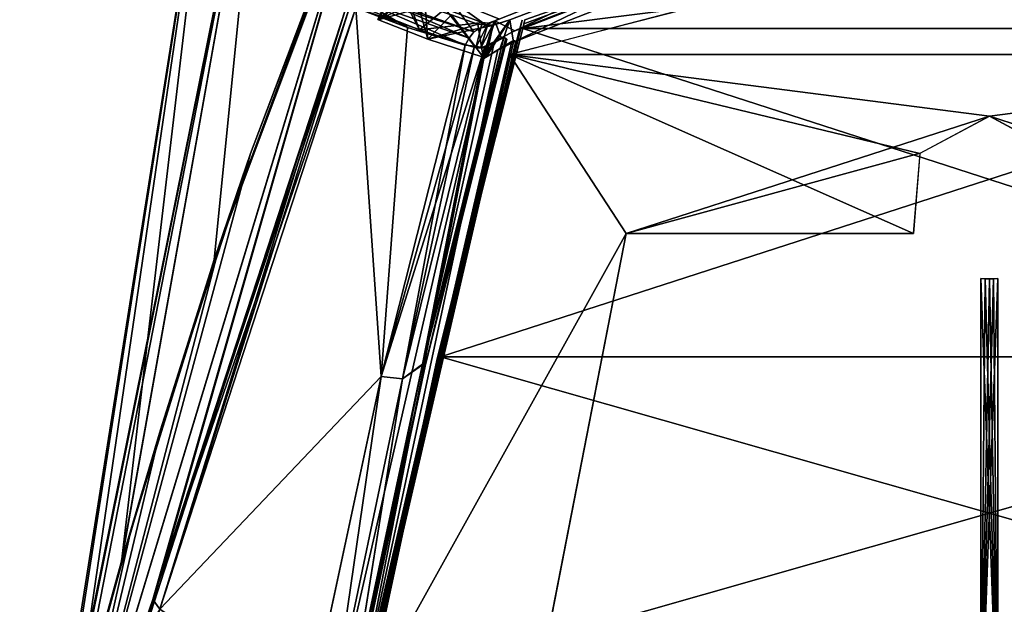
# Model space of a CAD drawing. Header units: millimetres. Extents: x -137 to 239, y -69 to 620.
# Tile 85 of 100: x -98 to 2, y 492 to 551. Entities that reach past the tile are written whole.
import ezdxf

# ---------------------------------------------------------------- set-up
doc = ezdxf.new("R2010")
doc.units = ezdxf.units.MM
doc.header["$LTSCALE"] = 65.185185
for name, color, linetype in [('1234', 7, 'CONTINUOUS'), ('1235', 7, 'CONTINUOUS'), ('1241', 7, 'CONTINUOUS'), ('1242', 7, 'CONTINUOUS'), ('1248', 7, 'CONTINUOUS'), ('233', 7, 'CONTINUOUS'), ('234', 7, 'CONTINUOUS'), ('507', 7, 'CONTINUOUS'), ('508', 7, 'CONTINUOUS'), ('513', 7, 'CONTINUOUS'), ('523', 7, 'CONTINUOUS'), ('536', 7, 'CONTINUOUS'), ('537', 7, 'CONTINUOUS'), ('538', 7, 'CONTINUOUS'), ('543', 7, 'CONTINUOUS'), ('544', 7, 'CONTINUOUS'), ('549', 7, 'CONTINUOUS'), ('550', 7, 'CONTINUOUS'), ('551', 7, 'CONTINUOUS'), ('556', 7, 'CONTINUOUS'), ('557', 7, 'CONTINUOUS'), ('562', 7, 'CONTINUOUS'), ('563', 7, 'CONTINUOUS'), ('566', 7, 'CONTINUOUS'), ('570', 7, 'CONTINUOUS'), ('666', 7, 'CONTINUOUS'), ('668', 7, 'CONTINUOUS'), ('669', 7, 'CONTINUOUS'), ('671', 7, 'CONTINUOUS'), ('676', 7, 'CONTINUOUS'), ('677', 7, 'CONTINUOUS'), ('684', 7, 'CONTINUOUS'), ('692', 7, 'CONTINUOUS'), ('696', 7, 'CONTINUOUS'), ('697', 7, 'CONTINUOUS'), ('698', 7, 'CONTINUOUS'), ('705', 7, 'CONTINUOUS'), ('706', 7, 'CONTINUOUS'), ('716', 7, 'CONTINUOUS'), ('718', 7, 'CONTINUOUS')]:
    doc.layers.add(name, color=color, linetype=linetype)

msp = doc.modelspace()

# ---------------------------------------------------------------- linework, layer by layer
at = {"layer": '1234', "color": 7, "linetype": 'Continuous'}
for points in [[(0.375, 560.451, -99.104), (-48.423, 547.904, -103.43), (48.423, 547.904, -103.43), (0.375, 560.451, -99.104)], [(-63.969, 480.73, -121.045), (-36.638, 529.845, -109.07), (-48.423, 547.904, -103.43), (-63.969, 480.73, -121.045)], [(-36.638, 529.845, -109.07), (0, 541.687, -105.449), (-48.423, 547.904, -103.43), (-36.638, 529.845, -109.07)], [(-48.423, 547.904, -103.43), (0, 541.687, -105.449), (48.423, 547.904, -103.43), (-48.423, 547.904, -103.43)], [(48.423, 547.904, -103.43), (0, 541.687, -105.449), (6.998, 537.917, -106.634), (48.423, 547.904, -103.43)], [(-6.976, 537.95, -106.623), (0, 541.687, -105.449), (-36.638, 529.845, -109.07), (-6.976, 537.95, -106.623)], [(-7.641, 529.845, -109.07), (-6.976, 537.95, -106.623), (-36.638, 529.845, -109.07), (-7.641, 529.845, -109.07)], [(-46.929, 477.101, -121.741), (-36.638, 529.845, -109.07), (-63.969, 480.73, -121.045), (-46.929, 477.101, -121.741)]]:
    msp.add_3dface(points, dxfattribs=at)
at = {"layer": '1235', "color": 7, "linetype": 'Continuous'}
for points in [[(-0.851, 525.304, -110.38), (-0.851, 478.072, -121.558), (-0.426, 525.27, -110.39), (-0.851, 525.304, -110.38)], [(0.426, 525.27, -110.39), (-0.851, 478.072, -121.558), (0.851, 525.304, -110.38), (0.426, 525.27, -110.39)], [(0.851, 525.304, -110.38), (-0.851, 478.072, -121.558), (0.851, 478.072, -121.558), (0.851, 525.304, -110.38)], [(-0.426, 525.27, -110.39), (-0.851, 478.072, -121.558), (0, 525.258, -110.393), (-0.426, 525.27, -110.39)], [(0, 525.258, -110.393), (-0.851, 478.072, -121.558), (0.426, 525.27, -110.39), (0, 525.258, -110.393)]]:
    msp.add_3dface(points, dxfattribs=at)
at = {"layer": '1241', "color": 7, "linetype": 'Continuous'}
for points in [[(-0.375, 560.451, 99.104), (48.423, 547.904, 103.43), (-48.423, 547.904, 103.43), (-0.375, 560.451, 99.104)], [(-63.97, 480.726, 121.046), (-48.423, 547.904, 103.43), (-36.638, 529.845, 109.07), (-63.97, 480.726, 121.046)], [(48.423, 547.904, 103.43), (0, 541.687, 105.449), (-48.423, 547.904, 103.43), (48.423, 547.904, 103.43)], [(-48.423, 547.904, 103.43), (0, 541.687, 105.449), (-6.998, 537.917, 106.634), (-48.423, 547.904, 103.43)], [(-36.638, 529.845, 109.07), (-48.423, 547.904, 103.43), (-7.641, 529.845, 109.07), (-36.638, 529.845, 109.07)], [(-7.641, 529.845, 109.07), (-48.423, 547.904, 103.43), (-6.998, 537.917, 106.634), (-7.641, 529.845, 109.07)], [(36.638, 529.845, 109.07), (0, 541.687, 105.449), (48.423, 547.904, 103.43), (36.638, 529.845, 109.07)], [(6.976, 537.95, 106.623), (0, 541.687, 105.449), (36.638, 529.845, 109.07), (6.976, 537.95, 106.623)], [(-46.887, 477.367, 121.691), (-63.97, 480.726, 121.046), (-36.638, 529.845, 109.07), (-46.887, 477.367, 121.691)]]:
    msp.add_3dface(points, dxfattribs=at)
at = {"layer": '1242', "color": 7, "linetype": 'Continuous'}
for points in [[(-0.426, 525.27, 110.39), (0.851, 478.072, 121.558), (-0.851, 525.304, 110.38), (-0.426, 525.27, 110.39)], [(-0.851, 525.304, 110.38), (0.851, 478.072, 121.558), (-0.851, 478.072, 121.558), (-0.851, 525.304, 110.38)], [(0, 525.258, 110.393), (0.851, 478.072, 121.558), (-0.426, 525.27, 110.39), (0, 525.258, 110.393)], [(0.426, 525.27, 110.39), (0.851, 478.072, 121.558), (0, 525.258, 110.393), (0.426, 525.27, 110.39)], [(0.851, 525.304, 110.38), (0.851, 478.072, 121.558), (0.426, 525.27, 110.39), (0.851, 525.304, 110.38)]]:
    msp.add_3dface(points, dxfattribs=at)
at = {"layer": '1248', "color": 7, "linetype": 'Continuous'}
for points in [[(-61.645, 551.393, -91.826), (-55.951, 563.091, -77.78), (-61.714, 551.476, -91.667), (-61.645, 551.393, -91.826)], [(-57.901, 554.329, -90.219), (-55.951, 563.091, -77.78), (-61.645, 551.393, -91.826), (-57.901, 554.329, -90.219)], [(-24.709, 560.453, -96.342), (-48.399, 551.403, -99.434), (-48.03, 549.132, -102.39), (-24.709, 560.453, -96.342)], [(-24.588, 558.36, -99.212), (-24.709, 560.453, -96.342), (-48.03, 549.132, -102.39), (-24.588, 558.36, -99.212)], [(-57.744, 553.28, -91.782), (-57.901, 554.329, -90.219), (-61.645, 551.393, -91.826), (-57.744, 553.28, -91.782)], [(-56.659, 549.427, -97.509), (-57.744, 553.28, -91.782), (-61.645, 551.393, -91.826), (-56.659, 549.427, -97.509)], [(-56.927, 552.727, -93.044), (-57.744, 553.28, -91.782), (-56.659, 549.427, -97.509), (-56.927, 552.727, -93.044)], [(-54.254, 551.901, -95.717), (-56.927, 552.727, -93.044), (-56.659, 549.427, -97.509), (-54.254, 551.901, -95.717)], [(-51.079, 547.623, -102.706), (-54.254, 551.901, -95.717), (-56.659, 549.427, -97.509), (-51.079, 547.623, -102.706)], [(-51.598, 550.961, -98.373), (-54.254, 551.901, -95.717), (-51.079, 547.623, -102.706), (-51.598, 550.961, -98.373)], [(-48.399, 551.403, -99.434), (-50.111, 550.838, -99.293), (-50.755, 547.694, -102.782), (-48.399, 551.403, -99.434)], [(-49.397, 548.424, -102.582), (-48.399, 551.403, -99.434), (-50.755, 547.694, -102.782), (-49.397, 548.424, -102.582)], [(-48.03, 549.132, -102.39), (-48.399, 551.403, -99.434), (-49.397, 548.424, -102.582), (-48.03, 549.132, -102.39)], [(-50.111, 550.838, -99.293), (-51.598, 550.961, -98.373), (-51.079, 547.623, -102.706), (-50.111, 550.838, -99.293)], [(-50.934, 547.622, -102.777), (-50.111, 550.838, -99.293), (-51.079, 547.623, -102.706), (-50.934, 547.622, -102.777)], [(-50.755, 547.694, -102.782), (-50.111, 550.838, -99.293), (-50.934, 547.622, -102.777), (-50.755, 547.694, -102.782)]]:
    msp.add_3dface(points, dxfattribs=at)
at = {"layer": '233', "color": 7, "linetype": 'Continuous'}
for points in [[(-49.886, 551.305, 101.495), (-47.89, 550.271, 103.695), (-25.314, 561.035, 98.14), (-49.886, 551.305, 101.495)], [(-47.89, 550.271, 103.695), (-24.409, 559.422, 100.533), (-25.314, 561.035, 98.14), (-47.89, 550.271, 103.695)], [(-62.549, 552.373, 92.791), (-57.49, 550.389, 98.549), (-59.411, 554.133, 92.454), (-62.549, 552.373, 92.791)], [(-59.411, 554.133, 92.454), (-57.49, 550.389, 98.549), (-58.71, 553.651, 93.558), (-59.411, 554.133, 92.454)], [(-58.71, 553.651, 93.558), (-57.49, 550.389, 98.549), (-54.923, 552.493, 97.345), (-58.71, 553.651, 93.558)], [(-57.49, 550.389, 98.549), (-51.827, 548.573, 103.811), (-54.923, 552.493, 97.345), (-57.49, 550.389, 98.549)], [(-54.923, 552.493, 97.345), (-51.827, 548.573, 103.811), (-51.172, 551.107, 101.096), (-54.923, 552.493, 97.345)], [(-51.172, 551.107, 101.096), (-51.827, 548.573, 103.811), (-50.582, 551.057, 101.454), (-51.172, 551.107, 101.096)], [(-51.827, 548.573, 103.811), (-51.318, 548.568, 104.069), (-50.582, 551.057, 101.454), (-51.827, 548.573, 103.811)], [(-51.318, 548.568, 104.069), (-50.644, 548.833, 104.088), (-49.886, 551.305, 101.495), (-51.318, 548.568, 104.069)], [(-50.582, 551.057, 101.454), (-51.318, 548.568, 104.069), (-49.886, 551.305, 101.495), (-50.582, 551.057, 101.454)], [(-50.644, 548.833, 104.088), (-49.271, 549.564, 103.888), (-49.886, 551.305, 101.495), (-50.644, 548.833, 104.088)], [(-49.271, 549.564, 103.888), (-47.89, 550.271, 103.695), (-49.886, 551.305, 101.495), (-49.271, 549.564, 103.888)]]:
    msp.add_3dface(points, dxfattribs=at)
at = {"layer": '234', "color": 7, "linetype": 'Continuous'}
for points in [[(-49.886, 551.305, -101.495), (-25.32, 561.033, -98.14), (-47.89, 550.271, -103.695), (-49.886, 551.305, -101.495)], [(-47.89, 550.271, -103.695), (-25.32, 561.033, -98.14), (-24.4, 559.424, -100.532), (-47.89, 550.271, -103.695)], [(-62.549, 552.373, -92.791), (-58.71, 553.651, -93.558), (-57.49, 550.389, -98.549), (-62.549, 552.373, -92.791)], [(-58.71, 553.651, -93.558), (-54.923, 552.493, -97.345), (-57.49, 550.389, -98.549), (-58.71, 553.651, -93.558)], [(-54.923, 552.493, -97.345), (-51.172, 551.107, -101.096), (-57.49, 550.389, -98.549), (-54.923, 552.493, -97.345)], [(-57.49, 550.389, -98.549), (-51.172, 551.107, -101.096), (-51.827, 548.573, -103.811), (-57.49, 550.389, -98.549)], [(-51.172, 551.107, -101.096), (-50.587, 551.057, -101.452), (-51.827, 548.573, -103.811), (-51.172, 551.107, -101.096)], [(-51.827, 548.573, -103.811), (-50.587, 551.057, -101.452), (-51.306, 548.571, -104.071), (-51.827, 548.573, -103.811)], [(-50.587, 551.057, -101.452), (-49.886, 551.305, -101.495), (-51.306, 548.571, -104.071), (-50.587, 551.057, -101.452)], [(-51.306, 548.571, -104.071), (-49.886, 551.305, -101.495), (-50.644, 548.833, -104.088), (-51.306, 548.571, -104.071)], [(-50.644, 548.833, -104.088), (-49.886, 551.305, -101.495), (-49.271, 549.564, -103.888), (-50.644, 548.833, -104.088)], [(-49.271, 549.564, -103.888), (-49.886, 551.305, -101.495), (-47.89, 550.271, -103.695), (-49.271, 549.564, -103.888)]]:
    msp.add_3dface(points, dxfattribs=at)
at = {"layer": '507', "color": 7, "linetype": 'Continuous'}
for points in [[(-52.021, 550.169, -104.757), (-57.705, 552.011, -99.46), (-54.415, 553.462, -99.478), (-52.021, 550.169, -104.757)], [(-52.021, 550.169, 104.757), (-54.415, 553.462, 99.478), (-57.705, 552.011, 99.46), (-52.021, 550.169, 104.757)], [(-50.765, 550.848, -104.571), (-52.021, 550.169, -104.757), (-54.415, 553.462, -99.478), (-50.765, 550.848, -104.571)], [(-49.501, 551.508, 104.392), (-54.415, 553.462, 99.478), (-50.765, 550.848, 104.571), (-49.501, 551.508, 104.392)], [(-50.765, 550.848, 104.571), (-54.415, 553.462, 99.478), (-52.021, 550.169, 104.757), (-50.765, 550.848, 104.571)], [(-49.501, 551.508, -104.392), (-50.765, 550.848, -104.571), (-54.415, 553.462, -99.478), (-49.501, 551.508, -104.392)]]:
    msp.add_3dface(points, dxfattribs=at)
at = {"layer": '508', "color": 7, "linetype": 'Continuous'}
for points in [[(-74.539, 537.907, -39.55), (-62.024, 570.957, -49.233), (-95.118, 461.858, -57.243), (-74.539, 537.907, -39.55)], [(-95.118, 461.858, -57.243), (-62.024, 570.957, -49.233), (-85.295, 489.534, -102.506), (-95.118, 461.858, -57.243)], [(-85.295, 489.534, -102.506), (-62.024, 570.957, -49.233), (-64.935, 552.572, -92.126), (-85.295, 489.534, -102.506)], [(-83.629, 510.05, -29.762), (-74.539, 537.907, -39.55), (-95.118, 461.858, -57.243), (-83.629, 510.05, -29.762)], [(-89.342, 490.323, -21.427), (-83.629, 510.05, -29.762), (-95.118, 461.858, -57.243), (-89.342, 490.323, -21.427)]]:
    msp.add_3dface(points, dxfattribs=at)
at = {"layer": '513', "color": 7, "linetype": 'Continuous'}
for points in [[(-95.907, 464.788, 0), (-95.189, 467.747, 6.895), (-78.079, 577.349), (-95.907, 464.788, 0)], [(-73.219, 577.349, -27.117), (-95.907, 464.788, 0), (-78.079, 577.349), (-73.219, 577.349, -27.117)], [(-95.907, 464.788, 0), (-73.219, 577.349, -27.117), (-95.194, 467.728, -6.872), (-95.907, 464.788, 0)], [(-95.194, 467.728, -6.872), (-73.219, 577.349, -27.117), (-92.649, 477.926, -14.82), (-95.194, 467.728, -6.872)], [(-95.189, 467.747, 6.895), (-92.632, 477.989, 14.858), (-78.079, 577.349), (-95.189, 467.747, 6.895)], [(-92.649, 477.926, -14.82), (-73.219, 577.349, -27.117), (-87.592, 496.658, -24.149), (-92.649, 477.926, -14.82)], [(-92.632, 477.989, 14.858), (-87.573, 496.722, 24.177), (-78.079, 577.349), (-92.632, 477.989, 14.858)], [(-87.592, 496.658, -24.149), (-73.219, 577.349, -27.117), (-78.234, 527.195, -35.77), (-87.592, 496.658, -24.149)], [(-87.573, 496.722, 24.177), (-78.224, 527.223, 35.779), (-73.219, 577.349, 27.117), (-87.573, 496.722, 24.177)], [(-78.079, 577.349), (-87.573, 496.722, 24.177), (-73.219, 577.349, 27.117), (-78.079, 577.349)], [(-78.234, 527.195, -35.77), (-73.219, 577.349, -27.117), (-59.938, 576.285, -50.3), (-78.234, 527.195, -35.77)], [(-78.224, 527.223, 35.779), (-59.938, 576.285, 50.3), (-73.219, 577.349, 27.117), (-78.224, 527.223, 35.779)]]:
    msp.add_3dface(points, dxfattribs=at)
at = {"layer": '523', "color": 7, "linetype": 'Continuous'}
for points in [[(-62.092, 570.792, 49.19), (-77.533, 529.145, 36.651), (-95.113, 461.878, 57.242), (-62.092, 570.792, 49.19)], [(-62.092, 570.792, 49.19), (-95.113, 461.878, 57.242), (-84.41, 492.927, 102.063), (-62.092, 570.792, 49.19)], [(-64.935, 552.572, 92.126), (-62.092, 570.792, 49.19), (-84.41, 492.927, 102.063), (-64.935, 552.572, 92.126)], [(-77.533, 529.145, 36.651), (-86.603, 500.03, 25.735), (-95.113, 461.878, 57.242), (-77.533, 529.145, 36.651)], [(-86.603, 500.03, 25.735), (-91.842, 481.001, 16.702), (-95.113, 461.878, 57.242), (-86.603, 500.03, 25.735)], [(-84.41, 492.927, 102.063), (-95.113, 461.878, 57.242), (-97.841, 425.171, 108.108), (-84.41, 492.927, 102.063)]]:
    msp.add_3dface(points, dxfattribs=at)
at = {"layer": '536', "color": 7, "linetype": 'Continuous'}
for points in [[(-78.234, 527.195, -35.77), (-59.938, 576.285, -50.3), (-74.539, 537.907, -39.55), (-78.234, 527.195, -35.77)], [(-74.539, 537.907, -39.55), (-59.938, 576.285, -50.3), (-62.024, 570.957, -49.233), (-74.539, 537.907, -39.55)], [(-83.629, 510.05, -29.762), (-78.234, 527.195, -35.77), (-74.539, 537.907, -39.55), (-83.629, 510.05, -29.762)], [(-87.592, 496.658, -24.149), (-78.234, 527.195, -35.77), (-83.629, 510.05, -29.762), (-87.592, 496.658, -24.149)], [(-89.342, 490.323, -21.427), (-87.592, 496.658, -24.149), (-83.629, 510.05, -29.762), (-89.342, 490.323, -21.427)], [(-92.649, 477.926, -14.82), (-87.592, 496.658, -24.149), (-89.342, 490.323, -21.427), (-92.649, 477.926, -14.82)]]:
    msp.add_3dface(points, dxfattribs=at)
at = {"layer": '537', "color": 7, "linetype": 'Continuous'}
for points in [[(-59.875, 576.225, 50.429), (-59.938, 576.285, 50.3), (-78.224, 527.223, 35.779), (-59.875, 576.225, 50.429)], [(-59.854, 576.176, 50.588), (-59.875, 576.225, 50.429), (-78.224, 527.223, 35.779), (-59.854, 576.176, 50.588)], [(-62.092, 570.792, 49.19), (-59.854, 576.176, 50.588), (-78.224, 527.223, 35.779), (-62.092, 570.792, 49.19)], [(-77.533, 529.145, 36.651), (-62.092, 570.792, 49.19), (-78.224, 527.223, 35.779), (-77.533, 529.145, 36.651)], [(-86.603, 500.03, 25.735), (-77.533, 529.145, 36.651), (-78.224, 527.223, 35.779), (-86.603, 500.03, 25.735)], [(-87.573, 496.722, 24.177), (-86.603, 500.03, 25.735), (-78.224, 527.223, 35.779), (-87.573, 496.722, 24.177)], [(-91.842, 481.001, 16.702), (-86.603, 500.03, 25.735), (-87.573, 496.722, 24.177), (-91.842, 481.001, 16.702)], [(-92.632, 477.989, 14.858), (-91.842, 481.001, 16.702), (-87.573, 496.722, 24.177), (-92.632, 477.989, 14.858)]]:
    msp.add_3dface(points, dxfattribs=at)
at = {"layer": '538', "color": 7, "linetype": 'Continuous'}
for points in [[(-48.982, 549.609, -105.788), (-57.2, 516.67, -115.628), (-49.963, 549.087, -105.93), (-48.982, 549.609, -105.788)], [(-50.937, 548.555, -106.076), (-57.2, 516.67, -115.628), (-59.217, 515.165, -115.964), (-50.937, 548.555, -106.076)], [(-49.963, 549.087, -105.93), (-57.2, 516.67, -115.628), (-50.937, 548.555, -106.076), (-49.963, 549.087, -105.93)], [(-57.2, 516.67, -115.628), (-64.308, 483.42, -123.343), (-59.217, 515.165, -115.964), (-57.2, 516.67, -115.628)], [(-59.217, 515.165, -115.964), (-64.308, 483.42, -123.343), (-66.318, 481.347, -123.695), (-59.217, 515.165, -115.964)]]:
    msp.add_3dface(points, dxfattribs=at)
at = {"layer": '543', "color": 7, "linetype": 'Continuous'}
for points in [[(-63.911, 552.59, -94.066), (-61.37, 515.422, -115.114), (-83.702, 491.951, -104.388), (-63.911, 552.59, -94.066)], [(-61.37, 515.422, -115.114), (-63.911, 552.59, -94.066), (-58.697, 550.614, -99.962), (-61.37, 515.422, -115.114)], [(-52.889, 548.831, -105.321), (-61.37, 515.422, -115.114), (-58.697, 550.614, -99.962), (-52.889, 548.831, -105.321)], [(-61.37, 515.422, -115.114), (-68.629, 481.582, -122.766), (-83.702, 491.951, -104.388), (-61.37, 515.422, -115.114)]]:
    msp.add_3dface(points, dxfattribs=at)
at = {"layer": '544', "color": 7, "linetype": 'Continuous'}
for points in [[(-85.295, 489.534, -102.506), (-64.935, 552.572, -92.126), (-83.702, 491.951, -104.388), (-85.295, 489.534, -102.506)], [(-83.702, 491.951, -104.388), (-64.935, 552.572, -92.126), (-64.546, 552.643, -93.163), (-83.702, 491.951, -104.388)], [(-63.911, 552.59, -94.066), (-83.702, 491.951, -104.388), (-64.546, 552.643, -93.163), (-63.911, 552.59, -94.066)]]:
    msp.add_3dface(points, dxfattribs=at)
at = {"layer": '549', "color": 7, "linetype": 'Continuous'}
for points in [[(-52.889, 548.831, -105.321), (-59.217, 515.165, -115.964), (-61.37, 515.422, -115.114), (-52.889, 548.831, -105.321)], [(-59.217, 515.165, -115.964), (-52.889, 548.831, -105.321), (-51.952, 548.745, -105.824), (-59.217, 515.165, -115.964)], [(-50.937, 548.555, -106.076), (-59.217, 515.165, -115.964), (-51.952, 548.745, -105.824), (-50.937, 548.555, -106.076)], [(-61.37, 515.422, -115.114), (-66.318, 481.347, -123.695), (-68.629, 481.582, -122.766), (-61.37, 515.422, -115.114)], [(-59.217, 515.165, -115.964), (-66.318, 481.347, -123.695), (-61.37, 515.422, -115.114), (-59.217, 515.165, -115.964)]]:
    msp.add_3dface(points, dxfattribs=at)
at = {"layer": '550', "color": 7, "linetype": 'Continuous'}
for points in [[(-63.404, 553.37, -93.935), (-62.783, 554.018, -93.668), (-52.494, 549.55, -105.103), (-63.404, 553.37, -93.935)], [(-52.494, 549.55, -105.103), (-62.783, 554.018, -93.668), (-52.021, 550.169, -104.757), (-52.494, 549.55, -105.103)], [(-52.021, 550.169, -104.757), (-62.783, 554.018, -93.668), (-57.705, 552.011, -99.46), (-52.021, 550.169, -104.757)], [(-58.697, 550.614, -99.962), (-63.911, 552.59, -94.066), (-63.404, 553.37, -93.935), (-58.697, 550.614, -99.962)], [(-52.889, 548.831, -105.321), (-58.697, 550.614, -99.962), (-63.404, 553.37, -93.935), (-52.889, 548.831, -105.321)], [(-52.889, 548.831, -105.321), (-63.404, 553.37, -93.935), (-52.494, 549.55, -105.103), (-52.889, 548.831, -105.321)]]:
    msp.add_3dface(points, dxfattribs=at)
at = {"layer": '551', "color": 7, "linetype": 'Continuous'}
for points in [[(-48.982, 549.609, 105.788), (-50.937, 548.555, 106.076), (-57.211, 516.601, 115.646), (-48.982, 549.609, 105.788)], [(-49.963, 549.087, 105.93), (-50.937, 548.555, 106.076), (-48.982, 549.609, 105.788), (-49.963, 549.087, 105.93)], [(-50.937, 548.555, 106.076), (-59.216, 515.168, 115.963), (-57.211, 516.601, 115.646), (-50.937, 548.555, 106.076)], [(-57.211, 516.601, 115.646), (-59.216, 515.168, 115.963), (-64.344, 483.239, 123.379), (-57.211, 516.601, 115.646)], [(-59.216, 515.168, 115.963), (-66.317, 481.351, 123.694), (-64.344, 483.239, 123.379), (-59.216, 515.168, 115.963)]]:
    msp.add_3dface(points, dxfattribs=at)
at = {"layer": '556', "color": 7, "linetype": 'Continuous'}
for points in [[(-63.911, 552.59, 94.066), (-83.707, 491.932, 104.391), (-61.374, 515.425, 115.109), (-63.911, 552.59, 94.066)], [(-58.697, 550.614, 99.963), (-63.911, 552.59, 94.066), (-61.374, 515.425, 115.109), (-58.697, 550.614, 99.963)], [(-52.889, 548.831, 105.321), (-58.697, 550.614, 99.963), (-61.374, 515.425, 115.109), (-52.889, 548.831, 105.321)], [(-61.374, 515.425, 115.109), (-83.707, 491.932, 104.391), (-68.629, 481.571, 122.77), (-61.374, 515.425, 115.109)]]:
    msp.add_3dface(points, dxfattribs=at)
at = {"layer": '557', "color": 7, "linetype": 'Continuous'}
for points in [[(-64.935, 552.572, 92.126), (-84.41, 492.927, 102.063), (-64.548, 552.643, 93.159), (-64.935, 552.572, 92.126)], [(-84.41, 492.927, 102.063), (-63.911, 552.59, 94.066), (-64.548, 552.643, 93.159), (-84.41, 492.927, 102.063)], [(-63.911, 552.59, 94.066), (-84.41, 492.927, 102.063), (-83.707, 491.932, 104.391), (-63.911, 552.59, 94.066)], [(-84.41, 492.927, 102.063), (-97.841, 425.171, 108.108), (-83.707, 491.932, 104.391), (-84.41, 492.927, 102.063)]]:
    msp.add_3dface(points, dxfattribs=at)
at = {"layer": '562', "color": 7, "linetype": 'Continuous'}
for points in [[(-52.889, 548.831, 105.321), (-61.374, 515.425, 115.109), (-51.956, 548.746, 105.823), (-52.889, 548.831, 105.321)], [(-51.956, 548.746, 105.823), (-61.374, 515.425, 115.109), (-50.937, 548.555, 106.076), (-51.956, 548.746, 105.823)], [(-50.937, 548.555, 106.076), (-61.374, 515.425, 115.109), (-59.216, 515.168, 115.963), (-50.937, 548.555, 106.076)], [(-61.374, 515.425, 115.109), (-68.629, 481.571, 122.77), (-66.317, 481.351, 123.694), (-61.374, 515.425, 115.109)], [(-59.216, 515.168, 115.963), (-61.374, 515.425, 115.109), (-66.317, 481.351, 123.694), (-59.216, 515.168, 115.963)]]:
    msp.add_3dface(points, dxfattribs=at)
at = {"layer": '563', "color": 7, "linetype": 'Continuous'}
for points in [[(-62.783, 554.018, 93.668), (-63.405, 553.367, 93.935), (-52.493, 549.552, 105.102), (-62.783, 554.018, 93.668)], [(-52.021, 550.169, 104.757), (-57.705, 552.011, 99.46), (-62.783, 554.018, 93.668), (-52.021, 550.169, 104.757)], [(-52.021, 550.169, 104.757), (-62.783, 554.018, 93.668), (-52.493, 549.552, 105.102), (-52.021, 550.169, 104.757)], [(-63.405, 553.367, 93.935), (-63.911, 552.59, 94.066), (-52.889, 548.831, 105.321), (-63.405, 553.367, 93.935)], [(-52.889, 548.831, 105.321), (-63.911, 552.59, 94.066), (-58.697, 550.614, 99.963), (-52.889, 548.831, 105.321)], [(-52.493, 549.552, 105.102), (-63.405, 553.367, 93.935), (-52.889, 548.831, 105.321), (-52.493, 549.552, 105.102)]]:
    msp.add_3dface(points, dxfattribs=at)
at = {"layer": '566', "color": 7, "linetype": 'Continuous'}
for points in [[(-57.2, 516.67, -115.628), (-48.982, 549.609, -105.788), (-56.913, 516.456, -115.356), (-57.2, 516.67, -115.628)], [(-56.913, 516.456, -115.356), (-48.982, 549.609, -105.788), (-48.745, 549.517, -105.701), (-56.913, 516.456, -115.356)], [(-48.681, 549.434, -105.504), (-56.913, 516.456, -115.356), (-48.745, 549.517, -105.701), (-48.681, 549.434, -105.504)], [(-64.308, 483.42, -123.343), (-57.2, 516.67, -115.628), (-56.913, 516.456, -115.356), (-64.308, 483.42, -123.343)], [(-64.038, 483.121, -123.085), (-64.308, 483.42, -123.343), (-56.913, 516.456, -115.356), (-64.038, 483.121, -123.085)]]:
    msp.add_3dface(points, dxfattribs=at)
at = {"layer": '570', "color": 7, "linetype": 'Continuous'}
for points in [[(-48.982, 549.609, 105.788), (-57.211, 516.601, 115.646), (-48.779, 549.537, 105.734), (-48.982, 549.609, 105.788)], [(-48.779, 549.537, 105.734), (-57.211, 516.601, 115.646), (-48.681, 549.434, 105.504), (-48.779, 549.537, 105.734)], [(-48.681, 549.434, 105.504), (-57.211, 516.601, 115.646), (-56.913, 516.456, 115.356), (-48.681, 549.434, 105.504)], [(-57.211, 516.601, 115.646), (-64.344, 483.239, 123.379), (-64.038, 483.121, 123.085), (-57.211, 516.601, 115.646)], [(-56.913, 516.456, 115.356), (-57.211, 516.601, 115.646), (-64.038, 483.121, 123.085), (-56.913, 516.456, 115.356)]]:
    msp.add_3dface(points, dxfattribs=at)
at = {"layer": '666', "color": 7, "linetype": 'Continuous'}
for points in [[(-47.069, 550.521, -105.51), (-24.058, 559.453, -102.432), (47.069, 550.521, -105.51), (-47.069, 550.521, -105.51)], [(47.069, 550.521, -105.51), (-24.058, 559.453, -102.432), (24.056, 559.454, -102.431), (47.069, 550.521, -105.51)], [(-55.382, 517.397, -115.461), (-47.069, 550.521, -105.51), (55.382, 517.4, -115.46), (-55.382, 517.397, -115.461)], [(55.382, 517.4, -115.46), (-47.069, 550.521, -105.51), (47.069, 550.521, -105.51), (55.382, 517.4, -115.46)], [(-62.589, 483.811, -123.29), (-55.382, 517.397, -115.461), (62.588, 483.815, -123.289), (-62.589, 483.811, -123.29)], [(62.588, 483.815, -123.289), (-55.382, 517.397, -115.461), (55.382, 517.4, -115.46), (62.588, 483.815, -123.289)]]:
    msp.add_3dface(points, dxfattribs=at)
at = {"layer": '668', "color": 7, "linetype": 'Continuous'}
for points in [[(-48.179, 549.196, -104.055), (-63.3, 483.184, -121.58), (-63.89, 481.421, -121.929), (-48.179, 549.196, -104.055)], [(-47.965, 549.312, -104.016), (-63.3, 483.184, -121.58), (-48.179, 549.196, -104.055), (-47.965, 549.312, -104.016)]]:
    msp.add_3dface(points, dxfattribs=at)
at = {"layer": '669', "color": 7, "linetype": 'Continuous'}
for points in [[(-47.359, 550.504, -105.225), (-55.68, 517.347, -115.18), (-47.41, 550.312, -104.597), (-47.359, 550.504, -105.225)], [(-47.131, 551.347, -104.876), (-47.359, 550.504, -105.225), (-47.41, 550.312, -104.597), (-47.131, 551.347, -104.876)], [(-47.244, 550.931, -105.066), (-47.359, 550.504, -105.225), (-47.131, 551.347, -104.876), (-47.244, 550.931, -105.066)], [(-55.68, 517.347, -115.18), (-47.688, 549.276, -104.319), (-47.41, 550.312, -104.597), (-55.68, 517.347, -115.18)], [(-47.688, 549.276, -104.319), (-62.892, 483.767, -123.005), (-63.016, 483.137, -121.884), (-47.688, 549.276, -104.319)], [(-55.68, 517.347, -115.18), (-62.892, 483.767, -123.005), (-47.688, 549.276, -104.319), (-55.68, 517.347, -115.18)]]:
    msp.add_3dface(points, dxfattribs=at)
at = {"layer": '671', "color": 7, "linetype": 'Continuous'}
for points in [[(-47.965, 549.312, -104.016), (-63.016, 483.137, -121.884), (-63.3, 483.184, -121.58), (-47.965, 549.312, -104.016)], [(-47.788, 549.236, -104.118), (-63.016, 483.137, -121.884), (-47.965, 549.312, -104.016), (-47.788, 549.236, -104.118)], [(-47.688, 549.276, -104.319), (-63.016, 483.137, -121.884), (-47.788, 549.236, -104.118), (-47.688, 549.276, -104.319)]]:
    msp.add_3dface(points, dxfattribs=at)
at = {"layer": '676', "color": 7, "linetype": 'Continuous'}
for points in [[(-24.058, 559.453, -102.432), (-47.069, 550.521, -105.51), (-46.966, 550.975, -105.339), (-24.058, 559.453, -102.432)], [(-46.869, 551.408, -105.14), (-24.058, 559.453, -102.432), (-46.966, 550.975, -105.339), (-46.869, 551.408, -105.14)]]:
    msp.add_3dface(points, dxfattribs=at)
at = {"layer": '677', "color": 7, "linetype": 'Continuous'}
for points in [[(-48.179, 549.196, -104.055), (-63.89, 481.421, -121.929), (-49.596, 548.361, -104.289), (-48.179, 549.196, -104.055)], [(-51, 547.506, -104.528), (-63.89, 481.421, -121.929), (-66.301, 480.752, -121.978), (-51, 547.506, -104.528)], [(-49.596, 548.361, -104.289), (-63.89, 481.421, -121.929), (-51, 547.506, -104.528), (-49.596, 548.361, -104.289)]]:
    msp.add_3dface(points, dxfattribs=at)
at = {"layer": '684', "color": 7, "linetype": 'Continuous'}
for points in [[(-47.359, 550.504, -105.225), (-55.382, 517.397, -115.461), (-55.68, 517.347, -115.18), (-47.359, 550.504, -105.225)], [(-47.069, 550.521, -105.51), (-55.382, 517.397, -115.461), (-47.273, 550.543, -105.412), (-47.069, 550.521, -105.51)], [(-47.273, 550.543, -105.412), (-55.382, 517.397, -115.461), (-47.359, 550.504, -105.225), (-47.273, 550.543, -105.412)], [(-55.68, 517.347, -115.18), (-62.589, 483.811, -123.29), (-62.892, 483.767, -123.005), (-55.68, 517.347, -115.18)], [(-55.382, 517.397, -115.461), (-62.589, 483.811, -123.29), (-55.68, 517.347, -115.18), (-55.382, 517.397, -115.461)]]:
    msp.add_3dface(points, dxfattribs=at)
at = {"layer": '692', "color": 7, "linetype": 'Continuous'}
for points in [[(-47.069, 550.521, 105.51), (24.058, 559.453, 102.432), (-24.056, 559.454, 102.431), (-47.069, 550.521, 105.51)], [(47.069, 550.521, 105.51), (24.058, 559.453, 102.432), (-47.069, 550.521, 105.51), (47.069, 550.521, 105.51)], [(55.382, 517.397, 115.461), (47.069, 550.521, 105.51), (-55.382, 517.4, 115.46), (55.382, 517.397, 115.461)], [(-55.382, 517.4, 115.46), (47.069, 550.521, 105.51), (-47.069, 550.521, 105.51), (-55.382, 517.4, 115.46)], [(-62.588, 483.815, 123.289), (55.382, 517.397, 115.461), (-55.382, 517.4, 115.46), (-62.588, 483.815, 123.289)], [(62.589, 483.811, 123.29), (55.382, 517.397, 115.461), (-62.588, 483.815, 123.289), (62.589, 483.811, 123.29)]]:
    msp.add_3dface(points, dxfattribs=at)
at = {"layer": '696', "color": 7, "linetype": 'Continuous'}
for points in [[(-63.889, 481.424, 121.928), (-63.301, 483.181, 121.58), (-48.179, 549.196, 104.055), (-63.889, 481.424, 121.928)], [(-63.301, 483.181, 121.58), (-47.965, 549.312, 104.016), (-48.179, 549.196, 104.055), (-63.301, 483.181, 121.58)]]:
    msp.add_3dface(points, dxfattribs=at)
at = {"layer": '697', "color": 7, "linetype": 'Continuous'}
for points in [[(-55.68, 517.343, 115.181), (-47.359, 550.504, 105.225), (-47.688, 549.276, 104.319), (-55.68, 517.343, 115.181)], [(-47.688, 549.276, 104.319), (-47.359, 550.504, 105.225), (-47.41, 550.312, 104.597), (-47.688, 549.276, 104.319)], [(-47.131, 551.347, 104.876), (-47.41, 550.312, 104.597), (-47.244, 550.931, 105.066), (-47.131, 551.347, 104.876)], [(-47.41, 550.312, 104.597), (-47.359, 550.504, 105.225), (-47.244, 550.931, 105.066), (-47.41, 550.312, 104.597)], [(-63.015, 483.141, 121.883), (-55.68, 517.343, 115.181), (-47.688, 549.276, 104.319), (-63.015, 483.141, 121.883)], [(-62.893, 483.763, 123.005), (-55.68, 517.343, 115.181), (-63.015, 483.141, 121.883), (-62.893, 483.763, 123.005)]]:
    msp.add_3dface(points, dxfattribs=at)
at = {"layer": '698', "color": 7, "linetype": 'Continuous'}
for points in [[(-47.776, 549.237, 104.131), (-47.965, 549.312, 104.016), (-63.301, 483.181, 121.58), (-47.776, 549.237, 104.131)], [(-63.015, 483.141, 121.883), (-47.688, 549.276, 104.319), (-63.301, 483.181, 121.58), (-63.015, 483.141, 121.883)], [(-47.688, 549.276, 104.319), (-47.776, 549.237, 104.131), (-63.301, 483.181, 121.58), (-47.688, 549.276, 104.319)]]:
    msp.add_3dface(points, dxfattribs=at)
at = {"layer": '705', "color": 7, "linetype": 'Continuous'}
for points in [[(-47.069, 550.521, 105.51), (-24.056, 559.454, 102.431), (-46.966, 550.975, 105.339), (-47.069, 550.521, 105.51)], [(-46.966, 550.975, 105.339), (-24.056, 559.454, 102.431), (-46.869, 551.408, 105.14), (-46.966, 550.975, 105.339)]]:
    msp.add_3dface(points, dxfattribs=at)
at = {"layer": '706', "color": 7, "linetype": 'Continuous'}
for points in [[(-63.889, 481.424, 121.928), (-48.179, 549.196, 104.055), (-51, 547.506, 104.528), (-63.889, 481.424, 121.928)], [(-51, 547.506, 104.528), (-48.179, 549.196, 104.055), (-49.596, 548.361, 104.289), (-51, 547.506, 104.528)], [(-63.889, 481.424, 121.928), (-51, 547.506, 104.528), (-66.3, 480.756, 121.978), (-63.889, 481.424, 121.928)]]:
    msp.add_3dface(points, dxfattribs=at)
at = {"layer": '716', "color": 7, "linetype": 'Continuous'}
for points in [[(-47.069, 550.521, 105.51), (-47.26, 550.544, 105.424), (-55.68, 517.343, 115.181), (-47.069, 550.521, 105.51)], [(-47.26, 550.544, 105.424), (-47.359, 550.504, 105.225), (-55.68, 517.343, 115.181), (-47.26, 550.544, 105.424)], [(-55.382, 517.4, 115.46), (-47.069, 550.521, 105.51), (-55.68, 517.343, 115.181), (-55.382, 517.4, 115.46)], [(-62.893, 483.763, 123.005), (-62.588, 483.815, 123.289), (-55.68, 517.343, 115.181), (-62.893, 483.763, 123.005)], [(-62.588, 483.815, 123.289), (-55.382, 517.4, 115.46), (-55.68, 517.343, 115.181), (-62.588, 483.815, 123.289)]]:
    msp.add_3dface(points, dxfattribs=at)
at = {"layer": '718', "color": 7, "linetype": 'Continuous'}
for points in [[(-48.399, 551.403, 99.434), (-24.712, 560.452, 96.343), (-48.03, 549.132, 102.39), (-48.399, 551.403, 99.434)], [(-48.03, 549.132, 102.39), (-24.712, 560.452, 96.343), (-24.585, 558.361, 99.212), (-48.03, 549.132, 102.39)], [(-61.714, 551.477, 91.666), (-57.901, 554.329, 90.218), (-61.645, 551.393, 91.826), (-61.714, 551.477, 91.666)], [(-57.901, 554.329, 90.218), (-57.743, 553.281, 91.782), (-61.645, 551.393, 91.826), (-57.901, 554.329, 90.218)], [(-57.743, 553.281, 91.782), (-56.927, 552.727, 93.044), (-61.645, 551.393, 91.826), (-57.743, 553.281, 91.782)], [(-61.645, 551.393, 91.826), (-56.927, 552.727, 93.044), (-56.659, 549.427, 97.509), (-61.645, 551.393, 91.826)], [(-56.927, 552.727, 93.044), (-54.254, 551.901, 95.717), (-56.659, 549.427, 97.509), (-56.927, 552.727, 93.044)], [(-54.254, 551.901, 95.717), (-51.598, 550.961, 98.373), (-56.659, 549.427, 97.509), (-54.254, 551.901, 95.717)], [(-50.125, 550.837, 99.287), (-48.399, 551.403, 99.434), (-51.079, 547.623, 102.706), (-50.125, 550.837, 99.287)], [(-51.079, 547.623, 102.706), (-48.399, 551.403, 99.434), (-50.931, 547.623, 102.778), (-51.079, 547.623, 102.706)], [(-50.931, 547.623, 102.778), (-48.399, 551.403, 99.434), (-50.755, 547.694, 102.782), (-50.931, 547.623, 102.778)], [(-50.755, 547.694, 102.782), (-48.399, 551.403, 99.434), (-49.397, 548.424, 102.582), (-50.755, 547.694, 102.782)], [(-49.397, 548.424, 102.582), (-48.399, 551.403, 99.434), (-48.03, 549.132, 102.39), (-49.397, 548.424, 102.582)], [(-51.598, 550.961, 98.373), (-50.125, 550.837, 99.287), (-56.659, 549.427, 97.509), (-51.598, 550.961, 98.373)], [(-56.659, 549.427, 97.509), (-50.125, 550.837, 99.287), (-51.079, 547.623, 102.706), (-56.659, 549.427, 97.509)]]:
    msp.add_3dface(points, dxfattribs=at)

doc.saveas('drawing.dxf')
